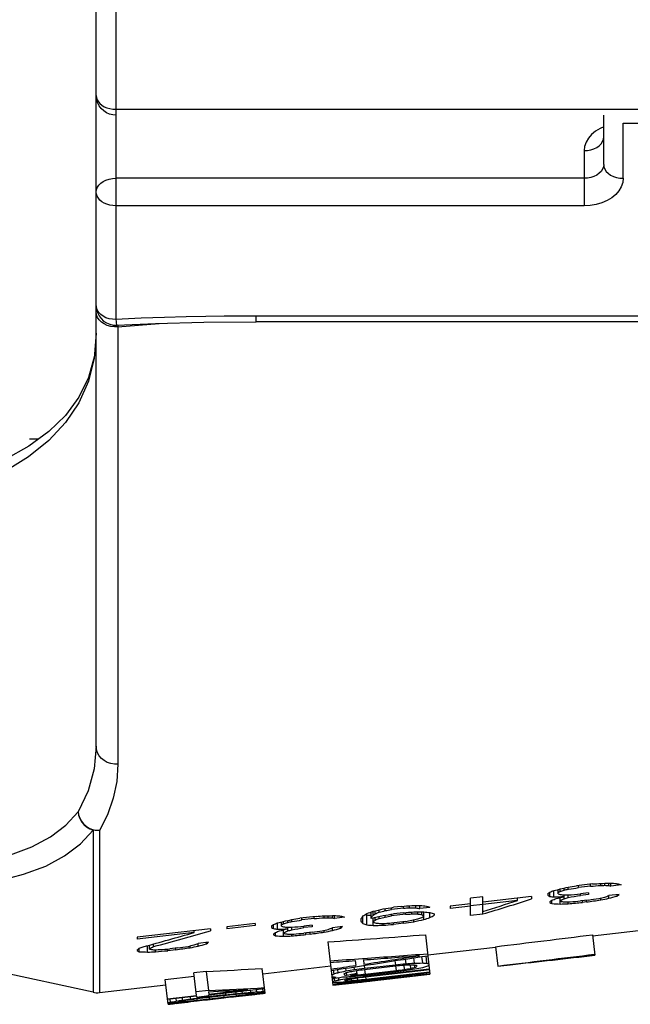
# Model space of a CAD drawing. Header units: inches. Extents: x 13.2 to 32.5, y 4.4 to 30.4.
# Tile 3 of 19: x 24.6 to 27.1, y 5.8 to 9.8. Entities that reach past the tile are written whole.
import ezdxf

# ---------------------------------------------------------------- set-up
doc = ezdxf.new("R2010")
doc.units = ezdxf.units.IN
doc.header["$LTSCALE"] = 2.574606
doc.header["$MEASUREMENT"] = 0
doc.linetypes.add('CENTER', pattern=[0.6, 0.375, -0.075, 0.075, -0.075])
doc.layers.get('0').update_dxf_attribs({"linetype": 'CONTINUOUS'})
for name, color, linetype in [('AXES', 7, 'CONTINUOUS'), ('DEFAULT_1', 7, 'CENTER'), ('ROUNDS', 7, 'CONTINUOUS')]:
    doc.layers.add(name, color=color, linetype=linetype)

msp = doc.modelspace()

# ---------------------------------------------------------------- linework, layer by layer
at = {"color": 7, "linetype": 'Continuous'}
for p, q in [((26.9688, 9.226), (26.9688, 9.4256)), ((27.0475, 9.393), (30.9058, 9.393)), ((27.0475, 9.1703), (27.0475, 9.393)), ((26.8901, 9.2816), (26.8901, 9.0589)), ((26.8901, 9.1703), (25.0003, 9.1703)), ((26.8901, 9.0589), (25.0003, 9.0589)), ((24.9088, 5.8825), (21.3358, 6.6592)), ((26.7519, 6.2699), (26.7519, 6.2869)), ((26.7683, 6.2673), (26.7683, 6.2936)), ((26.7847, 6.2798), (26.7847, 6.2976)), ((26.7929, 6.2901), (26.7929, 6.2997)), ((26.8094, 6.2952), (26.8094, 6.3032)), ((26.8258, 6.2987), (26.8258, 6.3068)), ((26.827, 6.2989), (26.8258, 6.2987)), ((26.9242, 6.3199), (26.8586, 6.3122)), ((26.8668, 6.3051), (26.8668, 6.3132)), ((26.916, 6.3109), (26.8668, 6.3051)), ((26.9078, 6.2836), (26.875, 6.2797)), ((26.9078, 6.2836), (26.9078, 6.2777)), ((26.916, 6.3109), (26.916, 6.319)), ((26.957, 6.3141), (26.957, 6.3221)), ((26.9734, 6.3144), (26.9734, 6.3224)), ((26.9898, 6.3131), (26.9898, 6.3227)), ((26.998, 6.311), (26.998, 6.3226)), ((27.039, 6.3158), (26.998, 6.311)), ((26.4813, 6.268), (26.4321, 6.2622)), ((26.4321, 6.1928), (26.4321, 6.2622)), ((26.6781, 6.2688), (26.4813, 6.2458)), ((26.4813, 6.1986), (26.4813, 6.268)), ((26.6207, 6.253), (26.4813, 6.2367)), ((26.6207, 6.253), (26.6207, 6.2621)), ((26.6781, 6.2688), (26.6781, 6.2597)), ((26.7437, 6.2812), (26.7437, 6.275)), ((26.7519, 6.2479), (26.7519, 6.2451)), ((26.7601, 6.2405), (26.7601, 6.2546)), ((26.7929, 6.2389), (26.7929, 6.265)), ((26.8094, 6.2603), (26.8094, 6.2756)), ((26.8258, 6.2651), (26.8258, 6.2755)), ((26.8258, 6.24), (26.8258, 6.2477)), ((26.875, 6.2738), (26.875, 6.2797)), ((26.9078, 6.2777), (26.875, 6.2738)), ((26.9078, 6.255), (26.875, 6.2512)), ((26.8832, 6.2454), (26.8832, 6.2521)), ((26.8996, 6.2473), (26.8832, 6.2454)), ((26.8996, 6.2473), (26.8996, 6.254)), ((26.957, 6.2553), (26.957, 6.263)), ((27.0308, 6.2777), (26.9898, 6.2729)), ((26.9898, 6.2619), (26.9898, 6.2729)), ((27.0226, 6.2711), (27.0226, 6.2767)), ((26.0302, 6.181), (26.0302, 6.2065)), ((26.0384, 6.194), (26.0384, 6.2096)), ((26.0466, 6.1996), (26.0466, 6.2115)), ((26.063, 6.2062), (26.063, 6.2154)), ((26.0876, 6.2122), (26.0876, 6.2205)), ((26.1122, 6.2167), (26.1122, 6.2244)), ((26.1614, 6.2224), (26.1122, 6.2167)), ((26.1532, 6.2295), (26.1204, 6.2257)), ((26.1614, 6.2038), (26.1204, 6.199)), ((26.1614, 6.2224), (26.1614, 6.2302)), ((26.1696, 6.1973), (26.1696, 6.2045)), ((26.186, 6.2237), (26.186, 6.2321)), ((26.1942, 6.1987), (26.1942, 6.2064)), ((26.2106, 6.2235), (26.2106, 6.2327)), ((26.2188, 6.1986), (26.2188, 6.2072)), ((26.227, 6.2207), (26.227, 6.2327)), ((26.268, 6.2255), (26.227, 6.2207)), ((26.2352, 6.1962), (26.2352, 6.2073)), ((26.2434, 6.1762), (26.2434, 6.2074)), ((26.268, 6.1845), (26.268, 6.2044)), ((26.4321, 6.24), (26.35, 6.2304)), ((26.4321, 6.2309), (26.35, 6.2213)), ((26.35, 6.2304), (26.35, 6.2213)), ((26.4321, 6.2329), (26.4813, 6.2387)), ((25.6693, 6.1493), (25.6693, 6.1669)), ((25.6775, 6.1595), (25.6775, 6.1689)), ((25.6939, 6.1645), (25.6939, 6.1724)), ((25.7103, 6.168), (25.7103, 6.176)), ((25.7115, 6.1682), (25.7103, 6.168)), ((25.8087, 6.1891), (25.7431, 6.1814)), ((25.7513, 6.1744), (25.7513, 6.1824)), ((25.8005, 6.1802), (25.7513, 6.1744)), ((25.8005, 6.1802), (25.8005, 6.1882)), ((25.8415, 6.1834), (25.8415, 6.1914)), ((25.8579, 6.1837), (25.8579, 6.1917)), ((25.8743, 6.1825), (25.8743, 6.192)), ((25.8825, 6.1804), (25.8825, 6.1919)), ((25.9235, 6.1852), (25.8825, 6.1804)), ((25.9891, 6.1791), (25.9891, 6.1689)), ((25.9973, 6.1598), (25.9973, 6.1907)), ((26.0137, 6.1548), (26.0137, 6.195)), ((26.0308, 6.1811), (26.0302, 6.181)), ((26.0384, 6.1523), (26.0384, 6.1829)), ((26.0466, 6.1741), (26.0466, 6.1849)), ((26.063, 6.1804), (26.063, 6.1888)), ((26.0876, 6.1862), (26.0876, 6.194)), ((26.1122, 6.1906), (26.1122, 6.1977)), ((26.1696, 6.1973), (26.1122, 6.1906)), ((26.1696, 6.1689), (26.1122, 6.1622)), ((26.1614, 6.1613), (26.1614, 6.168)), ((26.2024, 6.1674), (26.2024, 6.175)), ((26.2844, 6.199), (26.2844, 6.1934)), ((26.4813, 6.1986), (26.4321, 6.1928)), ((26.9236, 6.1102), (27.6533, 6.1942)), ((25.3822, 6.1391), (25.0869, 6.1045)), ((25.3166, 6.1235), (25.3166, 6.1314)), ((25.3822, 6.1391), (25.3822, 6.1312)), ((25.5626, 6.1603), (25.4478, 6.1468)), ((25.5626, 6.1523), (25.4478, 6.1388)), ((25.4478, 6.1468), (25.4478, 6.1388)), ((25.5626, 6.1603), (25.5626, 6.1523)), ((25.6282, 6.1506), (25.6282, 6.1445)), ((25.6364, 6.1394), (25.6364, 6.1562)), ((25.6447, 6.1104), (25.6447, 6.1243)), ((25.6529, 6.1369), (25.6529, 6.1629)), ((25.6775, 6.1089), (25.6775, 6.1346)), ((25.6939, 6.1301), (25.6939, 6.1451)), ((25.7103, 6.1348), (25.7103, 6.1451)), ((25.7923, 6.1532), (25.7595, 6.1493)), ((25.7595, 6.1435), (25.7595, 6.1493)), ((25.7923, 6.1473), (25.7595, 6.1435)), ((25.7923, 6.1249), (25.7595, 6.1211)), ((25.7923, 6.1532), (25.7923, 6.1473)), ((25.8415, 6.1253), (25.8415, 6.1329)), ((25.9153, 6.1475), (25.8743, 6.1427)), ((25.8743, 6.1318), (25.8743, 6.1427)), ((25.9071, 6.141), (25.9071, 6.1465)), ((26.0794, 6.153), (26.0794, 6.1607)), ((26.1204, 6.1565), (26.1204, 6.1632)), ((26.1614, 6.1613), (26.1204, 6.1565)), ((25.3166, 6.1235), (25.0869, 6.0966)), ((25.0869, 6.1045), (25.0869, 6.0966)), ((25.6364, 6.1177), (25.6364, 6.115)), ((25.7103, 6.11), (25.7103, 6.1176)), ((25.7677, 6.1154), (25.7677, 6.1221)), ((25.7841, 6.1173), (25.7677, 6.1154)), ((25.7841, 6.1173), (25.7841, 6.124)), ((25.0869, 6.0536), (25.0869, 6.0508)), ((25.0951, 6.0463), (25.0951, 6.0602)), ((25.1279, 6.0448), (25.1279, 6.0708)), ((25.1361, 6.0566), (25.1361, 6.0731)), ((25.1525, 6.0669), (25.1525, 6.0776)), ((25.1607, 6.046), (25.1607, 6.0544)), ((25.2099, 6.0504), (25.2099, 6.0573)), ((25.2427, 6.0542), (25.2099, 6.0504)), ((25.251, 6.0618), (25.2181, 6.058)), ((25.2427, 6.0542), (25.2427, 6.0609)), ((25.3002, 6.0622), (25.3002, 6.0698)), ((25.374, 6.0843), (25.333, 6.0795)), ((25.333, 6.0687), (25.333, 6.0795)), ((25.3658, 6.0779), (25.3658, 6.0834)), ((26.2587, 6.0336), (26.5325, 6.0652)), ((25.3651, 5.9666), (25.3152, 5.9608)), ((25.5938, 5.9571), (25.8676, 5.9886)), ((25.2002, 5.9337), (25.3167, 5.9471)), ((24.9345, 5.8812), (25.2027, 5.9121))]:
    msp.add_line(p, q, dxfattribs=at)
for points in [[(26.9688, 9.3777), (26.955, 9.3717), (26.9362, 9.3604), (26.9201, 9.3471), (26.9072, 9.3322), (26.8978, 9.316), (26.892, 9.299), (26.8901, 9.2816)], [(26.8901, 9.2816), (26.9037, 9.2825), (26.917, 9.285), (26.9294, 9.2891), (26.9407, 9.2947), (26.9504, 9.3015), (26.9583, 9.3095), (26.9641, 9.3183), (26.9676, 9.3277), (26.9688, 9.3373)], [(26.9688, 9.226), (26.9676, 9.2163), (26.9641, 9.2069), (26.9583, 9.1981), (26.9504, 9.1902), (26.9407, 9.1833), (26.9294, 9.1777), (26.917, 9.1736), (26.9037, 9.1711), (26.8901, 9.1703)], [(26.9688, 9.226), (26.97, 9.2163), (26.9735, 9.2069), (26.9793, 9.1981), (26.9872, 9.1902), (26.9969, 9.1833), (27.0082, 9.1777), (27.0206, 9.1736), (27.0339, 9.1711), (27.0475, 9.1703)], [(27.0475, 9.1703), (27.0456, 9.1529), (27.0398, 9.1359), (27.0304, 9.1198), (27.0175, 9.1048), (27.0014, 9.0915), (26.9826, 9.0802), (26.9615, 9.0711), (26.9387, 9.0644), (26.9146, 9.0603), (26.8901, 9.0589)]]:
    msp.add_lwpolyline(points, dxfattribs=at)
for centre, major_axis, ratio, start_param, end_param in [((25.9273, 17.3955), (0, 11.3919), 0.326618, -2.920362, -2.918102), ((24.8167, 17.3955), (0, 11.4952), 0.65463, -2.881506, -2.87925), ((20.6684, 17.3955), (17.6328, 0), 0.67105, -1.217553, -1.216066), ((25.4537, 17.3955), (0, 11.4363), 0.490364, -2.901955, -2.900449), ((17.1217, 17.3955), (24.3099, 0), 0.497495, -1.161646, -1.160175), ((23.457, 17.3955), (0, 11.6099), 0.985445, -2.845716, -2.844216), ((17.2081, 17.3955), (24.2904, 0), 0.497495, -1.164438, -1.163703), ((-8.8136, 17.3955), (60.3125, 0), 0.227899, -0.938607, -0.937933), ((-34.0213, 17.3955), (89.5964, 0), 0.168732, -0.824208, -0.823603), ((-3.4805, 17.3955), (72.3851, 0), 0.168732, -1.137432, -1.136808), ((12.5578, 17.3955), (50.6774, 0), 0.227899, -1.283368, -1.282693), ((26.1604, 17.3955), (22.2724, 0), 0.497495, -1.535024, -1.53355), ((26.074, 17.3955), (22.2919, 0), 0.497495, -1.531176, -1.53044), ((27.8019, 17.3955), (0, 11.1129), 0.985445, -3.217321, -3.215819), ((27.3429, 17.3955), (16.5044, 0), 0.67105, -1.592195, -1.590704), ((27.7041, 17.3955), (0, 11.1777), 0.490364, -3.272289, -3.27078), ((27.8523, 17.3955), (0, 11.1468), 0.654628, -3.256669, -3.254406), ((27.5782, 17.3955), (0, 11.202), 0.32662, -3.291772, -3.289505), ((23.9251, 17.3955), (0, 11.5719), 0.874772, -2.886314, -2.866162), ((23.842, 17.3955), (0, 11.5807), 0.880586, -2.879806, -2.865623), ((27.1654, 17.3955), (0, 11.253), 0.244888, -3.295206, -3.292194), ((27.5113, 17.3955), (0, 11.1859), 0.65463, -3.245483, -3.24323), ((26.2132, 17.3955), (0, 11.3626), 0.244889, -2.946746, -2.943741), ((27.1305, 17.3955), (0, 11.257), 0.244889, -3.279352, -3.276349), ((24.946, 17.3955), (0, 11.4804), 0.654628, -2.897792, -2.895542), ((23.5672, 17.3955), (28.5712, 0), 0.391958, -1.45852, -1.457075), ((21.9176, 17.3955), (15.4859, 0), 0.757258, -1.25164, -1.249408), ((27.4737, 17.3955), (0, 11.2041), 0.490362, -3.267329, -3.26432), ((25.5566, 17.3955), (0, 11.4245), 0.490362, -2.91906, -2.916057), ((27.4591, 17.3955), (0, 11.1919), 0.654628, -3.232638, -3.23039), ((26.9461, 17.3955), (16.5715, 0), 0.671049, -1.579543, -1.578058), ((23.6481, 17.3955), (0, 11.588), 0.985447, -2.861096, -2.859601), ((26.7012, 17.3955), (16.6129, 0), 0.67105, -1.564289, -1.562807), ((-34.3408, 17.3955), (107.7318, 0), 0.12539, -0.967005, -0.96645), ((7.753, 17.3955), (39.6327, 0), 0.320374, -1.068731, -1.067313), ((-102.6693, 17.3955), (179.5961, 0), 0.089644, -0.765501, -0.76504), ((-5.7641, 17.3955), (73.6721, 0), 0.168732, -1.112439, -1.111819), ((-166.956, 17.3955), (230.3162, 0), 0.089644, -0.570386, -0.569924), ((-31.7378, 17.3955), (88.3095, 0), 0.168732, -0.844519, -0.843898), ((21.3101, 17.3955), (17.5243, 0), 0.67105, -1.243205, -1.241722), ((18.0377, 17.3955), (24.1034, 0), 0.497495, -1.191742, -1.190277), ((25.2099, 17.3955), (0, 11.4501), 0.654628, -2.9041, -2.901847), ((23.9472, 17.3955), (0, 11.5538), 0.985446, -2.871072, -2.86808), ((26.4964, 17.3955), (0, 11.33), 0.244889, -2.950779, -2.947768), ((23.7495, 17.3955), (0, 11.609), 0.737013, -2.873765, -2.870781), ((18.8135, 17.3955), (19.9404, 0), 0.601858, -1.200039, -1.197831), ((24.1239, 17.3955), (0, 11.5748), 0.65463, -2.885039, -2.8828), ((19.9803, 17.3955), (17.7492, 0), 0.67105, -1.221003, -1.219527), ((-35.4158, 17.3955), (90.3823, 0), 0.168732, -0.822503, -0.821884), ((6.3083, 17.3955), (40.1212, 0), 0.320374, -1.055276, -1.054571), ((-4.2978, 17.3955), (72.8458, 0), 0.168732, -1.139532, -1.138912), ((20.4497, 17.3955), (35.3396, 0), 0.320374, -1.408462, -1.407757), ((-5.307, 17.3955), (73.4143, 0), 0.168732, -1.127807, -1.127189), ((26.4775, 17.3955), (16.6507, 0), 0.67105, -1.588304, -1.586826), ((26.2302, 17.3955), (18.5473, 0), 0.601857, -1.572736, -1.570525), ((25.9978, 17.3955), (18.5909, 0), 0.601857, -1.55979, -1.557583), ((27.0274, 17.3955), (0, 11.2415), 0.654626, -3.252815, -3.250572), ((27.1015, 17.3955), (0, 11.2245), 0.737013, -3.246501, -3.24351), ((27.0044, 17.3955), (0, 11.2356), 0.737013, -3.233622, -3.230638), ((26.8061, 17.3955), (0, 11.2908), 0.326618, -3.290284, -3.288035), ((26.8346, 17.3955), (0, 11.2841), 0.392066, -3.270022, -3.266284), ((27.3118, 17.3955), (0, 11.169), 0.985447, -3.191732, -3.188748), ((25.2445, 17.3955), (22.4789, 0), 0.497495, -1.501856, -1.500393), ((19.5201, 17.3955), (17.827, 0), 0.67105, -1.219606, -1.218135), ((15.9466, 17.3955), (24.5748, 0), 0.497496, -1.163671, -1.162217), ((22.3272, 17.3955), (0, 11.7391), 0.985448, -2.847773, -2.846291), ((16.033, 17.3955), (24.5552, 0), 0.497497, -1.166433, -1.165706), ((-10.2139, 17.3955), (60.9439, 0), 0.227899, -0.940403, -0.939737), ((-35.6562, 17.3955), (90.5178, 0), 0.168732, -0.825809, -0.825211), ((-5.1151, 17.3955), (73.3064, 0), 0.168732, -1.135442, -1.134825), ((11.1576, 17.3955), (51.3088, 0), 0.227899, -1.281219, -1.280552), ((24.9852, 17.3955), (22.5373, 0), 0.497496, -1.532794, -1.531337), ((24.8988, 17.3955), (22.5567, 0), 0.497497, -1.528993, -1.528265), ((26.6721, 17.3955), (0, 11.2422), 0.985448, -3.215149, -3.213665), ((26.1946, 17.3955), (16.6985, 0), 0.67105, -1.58998, -1.588506), ((26.5851, 17.3955), (0, 11.3063), 0.490361, -3.270148, -3.268657), ((26.7304, 17.3955), (0, 11.2756), 0.65463, -3.254485, -3.252249), ((26.4612, 17.3955), (0, 11.3305), 0.326618, -3.289626, -3.287385), ((25.6839, 17.3955), (0, 11.4265), 0.139899, -2.949494, -2.944264), ((26.2348, 17.3955), (0, 11.3631), 0.139899, -3.296747, -3.291527), ((24.9887, 17.3955), (0, 11.4963), 0.392066, -2.9159, -2.912164), ((26.5345, 17.3955), (0, 11.279), 0.392066, -3.261006, -3.259634), ((26.664, 17.3955), (0, 11.2352), 0.737013, -3.220208, -3.218221), ((25.6691, 17.3955), (0, 11.4277), 0.163224, -2.946786, -2.942302), ((20.1238, 17.3955), (17.7249, 0), 0.67105, -1.231036, -1.22813), ((25.2291, 17.3955), (0, 11.4722), 0.326618, -2.923909, -2.921666), ((25.2757, 17.3955), (0, 11.4669), 0.326618, -2.936516, -2.934279), ((26.5159, 17.3955), (0, 11.3242), 0.326618, -3.271071, -3.268835), ((24.2173, 17.3955), (0, 11.564), 0.65463, -2.897542, -2.895309), ((20.1956, 17.3955), (17.7128, 0), 0.67105, -1.233166, -1.231693), ((-34.3939, 17.3955), (89.8063, 0), 0.168732, -0.832033, -0.831415), ((6.7806, 17.3955), (39.9615, 0), 0.320374, -1.06656, -1.065857), ((-32.5308, 17.3955), (88.7563, 0), 0.168732, -0.848281, -0.847665), ((19.9867, 17.3955), (35.4961, 0), 0.320374, -1.395718, -1.395014), ((7.4011, 17.3955), (39.7517, 0), 0.320374, -1.079076, -1.078374), ((26.2706, 17.3955), (16.6857, 0), 0.67105, -1.575377, -1.573902), ((20.5333, 17.3955), (17.6557, 0), 0.67105, -1.244405, -1.242933), ((19.5787, 17.3955), (19.7967, 0), 0.601857, -1.22963, -1.22743), ((26.9422, 17.3955), (0, 11.2513), 0.65463, -3.239961, -3.237724), ((24.4511, 17.3955), (0, 11.5372), 0.65463, -2.905343, -2.903108), ((26.7267, 17.3955), (0, 11.3), 0.326618, -3.275168, -3.272926), ((25.4865, 17.3955), (0, 11.4426), 0.326618, -2.939891, -2.937651), ((24.1977, 17.3955), (0, 11.5576), 0.737013, -2.89906, -2.896083), ((25.3454, 17.3955), (0, 11.4553), 0.392066, -2.934691, -2.930957), ((21.4032, 17.3955), (13.0731, 0), 0.904559, -1.279911, -1.261522), ((24.8102, 17.3955), (0, 11.5204), 0.326618, -2.92244, -2.920206), ((26.049, 17.3955), (0, 11.3814), 0.244888, -3.293137, -3.29016), ((23.6949, 17.3955), (0, 11.624), 0.65463, -2.883592, -2.881362), ((26.3895, 17.3955), (0, 11.3147), 0.65463, -3.243436, -3.24121), ((25.0968, 17.3955), (0, 11.491), 0.244891, -2.948631, -2.94566), ((23.8242, 17.3955), (0, 11.6092), 0.654626, -2.899692, -2.897468), ((22.3555, 17.3955), (28.9127, 0), 0.391958, -1.456502, -1.455074), ((20.7763, 17.3955), (15.6574, 0), 0.757257, -1.253526, -1.251319), ((24.3347, 17.3955), (0, 11.5649), 0.490361, -2.904027, -2.902538), ((26.3547, 17.3955), (0, 11.3327), 0.490361, -3.26525, -3.262276), ((24.4375, 17.3955), (0, 11.5531), 0.490364, -2.920935, -2.917967), ((25.7978, 17.3955), (16.7656, 0), 0.67105, -1.577484, -1.576017), ((22.5183, 17.3955), (0, 11.7172), 0.985442, -2.86298, -2.861502), ((-36.3964, 17.3955), (109.1218, 0), 0.12539, -0.965325, -0.964777), ((6.4935, 17.3955), (40.0586, 0), 0.320374, -1.070465, -1.069065), ((-169.9119, 17.3955), (232.6487, 0), 0.089643, -0.571362, -0.570905), ((-33.3721, 17.3955), (89.2304, 0), 0.168732, -0.845908, -0.845294), ((20.1618, 17.3955), (17.7185, 0), 0.67105, -1.244972, -1.243506), ((16.8625, 17.3955), (24.3683, 0), 0.497496, -1.193434, -1.191985), ((24.0881, 17.3955), (0, 11.5789), 0.65463, -2.905931, -2.903705), ((22.8173, 17.3955), (0, 11.683), 0.985445, -2.872845, -2.869888), ((25.38, 17.3955), (0, 11.4584), 0.244891, -2.952623, -2.949646), ((26.5338, 17.3955), (0, 11.3186), 0.392066, -3.262782, -3.259059), ((26.6616, 17.3955), (0, 11.275), 0.737013, -3.219631, -3.216661), ((25.4735, 17.3955), (18.6894, 0), 0.601858, -1.540568, -1.538372), ((26.7084, 17.3955), (0, 11.2781), 0.65463, -3.231364, -3.229133), ((25.9329, 17.3955), (16.7428, 0), 0.67105, -1.563027, -1.561558), ((-7.1704, 17.3955), (74.4647, 0), 0.168732, -1.107927, -1.107311), ((19.3662, 17.3955), (35.7059, 0), 0.320374, -1.381424, -1.380723), ((21.2525, 17.3955), (13.2834, 0), 0.891321, -1.27603, -1.259857), ((26.0141, 17.3955), (0, 11.3855), 0.244891, -3.277467, -3.274499), ((26.1819, 17.3955), (0, 11.2982), 0.985445, -3.189868, -3.186918), ((26.3373, 17.3955), (0, 11.3207), 0.65463, -3.230741, -3.228519), ((24.0693, 17.3955), (22.7438, 0), 0.497496, -1.500028, -1.498582), ((25.5529, 17.3955), (16.807, 0), 0.67105, -1.562411, -1.560947), ((-105.6249, 17.3955), (181.9282, 0), 0.089643, -0.764242, -0.763786), ((-7.3985, 17.3955), (74.593, 0), 0.168732, -1.110773, -1.110159), ((15.8717, 17.5619), (37.9483, -0.5292), 0.309961, -1.30023, -1.28948), ((10.8672, 17.5695), (39.6891, -0.5534), 0.309961, -1.160742, -1.150001), ((24.5468, 17.3955), (0, 11.5543), 0.244891, -2.949544, -2.94659), ((25.4642, 17.3955), (0, 11.4487), 0.244891, -3.276555, -3.273603), ((23.2715, 17.3955), (0, 11.6726), 0.654626, -2.900612, -2.898401), ((25.6253, 17.3955), (0, 11.3619), 0.985442, -3.188965, -3.186032), ((23.4903, 17.3955), (22.8744, 0), 0.497494, -1.499143, -1.497704), ((23.8945, 17.3955), (0, 11.6155), 0.490361, -2.92183, -2.918878), ((25.7928, 17.3955), (0, 11.3832), 0.654626, -3.229837, -3.227627), ((24.9957, 17.3955), (16.9012, 0), 0.67105, -1.561515, -1.560059), ((-39.6762, 17.3955), (111.3398, 0), 0.12539, -0.9492, -0.948657), ((-8.1923, 17.3955), (75.0407, 0), 0.168731, -1.109974, -1.109364), ((-171.3425, 17.3955), (233.7766, 0), 0.089644, -0.571832, -0.571378), ((-34.1661, 17.3955), (89.6783, 0), 0.168731, -0.846567, -0.845957), ((19.6045, 17.3955), (17.8127, 0), 0.67105, -1.245815, -1.244357), ((16.2922, 17.3955), (24.497, 0), 0.497494, -1.194241, -1.1928), ((23.5437, 17.3955), (0, 11.6413), 0.654626, -2.906806, -2.904592), ((22.269, 17.3955), (0, 11.7458), 0.985448, -2.873691, -2.870751), ((24.8383, 17.3955), (0, 11.5208), 0.244885, -2.953503, -2.950543), ((23.2768, 17.5506), (13.2361, -3.7946), 0.828249, -1.183554, -1.1667)]:
    msp.add_ellipse(centre, major_axis=major_axis, ratio=ratio, start_param=start_param, end_param=end_param, dxfattribs=at)
at = {"layer": 'AXES', "color": 7, "linetype": 'Continuous'}
for p, q in [((25.8564, 6.0859), (25.8766, 5.9106)), ((26.2494, 6.1148), (26.2677, 5.9555)), ((26.9231, 6.1145), (26.9326, 6.032)), ((26.5324, 6.0666), (26.5415, 5.9876)), ((25.9663, 6.0106), (25.9685, 5.9911)), ((25.9961, 6.019), (25.9993, 6.0192)), ((25.9997, 6.0134), (26.0017, 5.9959)), ((26.1266, 6.0098), (26.1284, 5.9939)), ((26.168, 6.0162), (26.1701, 5.9979)), ((26.2011, 6.0213), (26.2036, 6.0001)), ((26.2343, 6.0264), (26.2372, 6.0009)), ((26.2508, 6.029), (26.2542, 5.9998)), ((25.3651, 5.9666), (25.374, 5.8893)), ((25.6028, 5.8789), (25.5913, 5.9788)), ((25.878, 5.9718), (25.8797, 5.9567)), ((25.8945, 5.9746), (25.896, 5.9616)), ((25.9277, 5.9796), (25.929, 5.9685)), ((25.9608, 5.9846), (25.9621, 5.974)), ((25.9709, 5.9702), (25.973, 5.9525)), ((26.0023, 5.9909), (26.0036, 5.9795)), ((26.0036, 5.9795), (26.1284, 5.9939)), ((26.0041, 5.9748), (26.1289, 5.9892)), ((26.0041, 5.9748), (26.0063, 5.9557)), ((26.0063, 5.9557), (26.1311, 5.9701)), ((26.0067, 5.9522), (26.1315, 5.9666)), ((26.0072, 5.9479), (26.2652, 5.9776)), ((26.0076, 5.945), (26.2655, 5.9747)), ((26.1289, 5.9892), (26.1311, 5.9701)), ((26.1623, 5.9923), (26.1644, 5.9745)), ((26.1875, 5.9936), (26.1892, 5.9786)), ((26.2044, 5.9933), (26.2056, 5.9824)), ((26.213, 5.9914), (26.2136, 5.986)), ((25.2117, 5.8339), (25.2002, 5.9337)), ((25.3257, 5.8695), (25.3152, 5.9608)), ((25.8736, 5.9405), (25.8732, 5.9404)), ((25.8818, 5.9384), (25.883, 5.9283)), ((25.8983, 5.9415), (25.8994, 5.932)), ((25.9218, 5.9579), (25.9224, 5.9524)), ((25.9249, 5.9309), (25.925, 5.9293)), ((25.9297, 5.9617), (25.9309, 5.9514)), ((25.9316, 5.9453), (25.9325, 5.9378)), ((25.933, 5.9336), (25.9335, 5.9287)), ((25.9495, 5.9368), (25.9503, 5.9295)), ((25.965, 5.948), (25.9657, 5.9426)), ((25.9743, 5.9406), (25.9754, 5.9317)), ((25.9765, 5.922), (26.2677, 5.9555)), ((26.0065, 5.9295), (26.0093, 5.9298)), ((26.0067, 5.9522), (26.0072, 5.9479)), ((26.0098, 5.9259), (26.007, 5.9256)), ((26.0076, 5.945), (26.0087, 5.9352)), ((26.0087, 5.9352), (26.2667, 5.9649)), ((26.0089, 5.9333), (26.2669, 5.963)), ((26.0094, 5.9287), (26.0097, 5.9263)), ((25.374, 5.8893), (25.3241, 5.8836)), ((25.3756, 5.8752), (25.5337, 5.8934)), ((25.3759, 5.8723), (25.6006, 5.8981)), ((25.5091, 5.8876), (25.5101, 5.8792)), ((25.5424, 5.8914), (25.5434, 5.8823)), ((25.5673, 5.8943), (25.5685, 5.8842)), ((25.5923, 5.8972), (25.5937, 5.8855)), ((25.9761, 5.925), (25.9764, 5.9224)), ((25.2092, 5.8561), (25.3257, 5.8695)), ((25.326, 5.8665), (25.2095, 5.8531)), ((25.2178, 5.8541), (25.2192, 5.8424)), ((25.2428, 5.8569), (25.244, 5.8468)), ((25.2608, 5.8469), (25.2611, 5.8442)), ((25.2678, 5.8598), (25.2688, 5.8507)), ((25.2774, 5.8497), (25.2778, 5.8455)), ((25.301, 5.8636), (25.302, 5.8553)), ((25.303, 5.8468), (25.3032, 5.8452)), ((25.326, 5.8665), (25.3269, 5.8585)), ((25.3765, 5.8678), (25.3265, 5.862)), ((25.3271, 5.8567), (25.3279, 5.8504)), ((25.328, 5.8495), (25.3281, 5.8482)), ((25.3681, 5.8668), (25.3685, 5.8636)), ((25.4434, 5.8723), (25.3685, 5.8636)), ((25.3696, 5.8541), (25.4445, 5.8628)), ((25.3696, 5.8541), (25.3697, 5.8531)), ((25.4446, 5.8617), (25.3697, 5.8531)), ((25.3698, 5.8525), (25.4447, 5.8612)), ((25.3698, 5.8526), (25.4363, 5.8603)), ((25.3745, 5.8848), (25.3756, 5.8752)), ((25.3765, 5.8678), (25.3759, 5.8723)), ((25.377, 5.8628), (25.4353, 5.8695)), ((25.377, 5.8628), (25.3778, 5.856)), ((25.3778, 5.856), (25.4361, 5.8627)), ((25.4353, 5.8695), (25.4361, 5.8627)), ((25.4447, 5.8611), (25.4364, 5.8602)), ((25.4425, 5.8799), (25.4434, 5.8723)), ((25.4445, 5.8628), (25.4446, 5.8617)), ((25.4841, 5.8847), (25.485, 5.8767)), ((25.4853, 5.8749), (25.486, 5.8686)), ((25.4861, 5.8677), (25.4862, 5.8664)), ((25.511, 5.8707), (25.5112, 5.8692)), ((25.5353, 5.8794), (25.5358, 5.8752)), ((25.5443, 5.8749), (25.5445, 5.8728)), ((25.5521, 5.8804), (25.5524, 5.8778)), ((25.5606, 5.874), (25.5696, 5.8751)), ((25.5692, 5.8784), (25.5695, 5.8754)), ((25.594, 5.8823), (25.5945, 5.8781)), ((25.2195, 5.8392), (25.22, 5.8349)), ((25.2446, 5.841), (25.245, 5.8381)), ((25.245, 5.8377), (25.254, 5.8387)), ((25.2697, 5.8433), (25.2699, 5.8412))]:
    msp.add_line(p, q, dxfattribs=at)
for centre, major_axis, ratio, start_param, end_param in [((29.0495, 17.5944), (33.5123, 3.8575), 0.333333, 4.578945, 4.582867), ((28.9946, 17.5881), (34.2254, 3.9396), 0.326389, -1.699825, -1.696884), ((21.1098, 16.6805), (33.5124, 3.8575), 0.333333, -1.466738, -1.454996), ((29.0495, 17.5944), (33.5123, 3.8575), 0.333333, 4.58296, 4.590712), ((29.0029, 17.5891), (34.2254, 3.9396), 0.326389, -1.696149, -1.689534), ((20.8943, 16.6557), (34.2254, 3.9396), 0.326389, -1.458667, -1.452058), ((24.7081, 17.0947), (33.5123, 3.8575), 0.333333, -1.554456, -1.542783), ((24.8572, 17.1119), (33.4105, 3.8458), 0.33435, -1.557374, -1.547161), ((25.754, 17.2151), (33.4105, 3.8458), 0.33435, 4.698967, 4.709179), ((20.886, 16.6547), (34.2254, 3.9396), 0.326389, -1.462337, -1.459401), ((23.5556, 16.962), (11.4085, 1.3132), 0.979167, -1.477733, -1.474802), ((22.4621, 16.8362), (22.8169, 2.6264), 0.489583, -1.474802, -1.473336), ((23.97, 17.0097), (-1.2858, 11.1708), 0.680851, -3.052191, -3.049994), ((23.1004, 16.9096), (17.1127, 1.9698), 0.652777, -1.479198, -1.477733), ((19.1318, 16.4528), (57.0422, 6.566), 0.195834, -1.473336, -1.472603), ((20.4499, 16.6045), (45.6337, 5.2528), 0.244792, -1.477733, -1.477), ((30.4409, 17.7546), (57.0422, 6.566), 0.195834, -1.668989, -1.668256), ((29.1227, 17.6029), (45.6337, 5.2528), 0.244792, -1.664593, -1.66386), ((21.5068, 16.7262), (45.6337, 5.2528), 0.244792, -1.497496, -1.496765), ((20.9209, 16.6588), (57.0422, 6.566), 0.195834, -1.501884, -1.501152), ((26.4723, 17.2978), (17.1127, 1.9698), 0.652777, -1.66386, -1.662395), ((23.6163, 16.969), (17.1127, 1.9698), 0.652777, -1.496765, -1.495302), ((27.1106, 17.3712), (22.8169, 2.6264), 0.489583, -1.668256, -1.666791), ((23.3026, 16.9329), (22.8169, 2.6264), 0.489583, -1.501152, -1.49969), ((25.6027, 17.1977), (-1.2858, 11.1708), 0.680851, -3.233191, -3.230994), ((24.3334, 17.0516), (-1.2858, 11.1708), 0.680851, -3.066098, -3.063903), ((26.0171, 17.2454), (11.4085, 1.3132), 0.979167, -1.666791, -1.66386), ((25.1783, 17.1488), (-1.2858, 11.1708), 0.255319, -3.230994, -3.228065), ((24.7023, 17.094), (-1.2858, 11.1708), 0.255319, -3.063903, -3.060976), ((24.1131, 17.0262), (11.4085, 1.3132), 0.979167, -1.49969, -1.496765), ((25.487, 17.1844), (-1.2858, 11.1708), 0.510639, -3.234656, -3.231726), ((24.535, 17.0748), (-1.2858, 11.1708), 0.510638, -3.067561, -3.064635), ((25.179, 17.1489), (-1.2858, 11.1708), 0.204255, -3.231726, -3.228065), ((24.7982, 17.1051), (-1.2858, 11.1708), 0.204255, -3.064635, -3.060976), ((25.6077, 17.1982), (33.5124, 3.8575), 0.333333, -1.5813, -1.57981), ((24.3937, 17.0585), (-1.2858, 11.1708), 0.204255, -3.055121, -3.051459), ((24.7745, 17.1023), (-1.2858, 11.1708), 0.204255, -3.222209, -3.21855), ((23.8052, 16.9908), (11.4085, 1.3132), 0.979167, -1.501884, -1.498227), ((23.7553, 16.985), (11.4084, 1.3132), 0.979169, -1.497456, -1.496033), ((24.4736, 17.0677), (-1.2858, 11.1708), 0.204256, -3.090218, -3.086566), ((25.6272, 17.2005), (33.5124, 3.8575), 0.333333, 4.681456, 4.685348), ((24.0857, 17.023), (-1.2858, 11.1708), 0.510639, -3.051459, -3.048529), ((24.8915, 17.1158), (-1.2858, 11.1708), 0.340426, -3.21855, -3.216356), ((24.2854, 17.046), (-1.2858, 11.1708), 0.510637, -3.086566, -3.083644), ((23.955, 17.008), (11.4085, 1.3132), 0.979166, -1.512847, -1.509924), ((25.0934, 17.139), (11.4085, 1.3132), 0.979166, -1.612678, -1.609758), ((25.4596, 17.1812), (11.4084, 1.3132), 0.979169, -1.643365, -1.641903), ((24.3944, 17.0586), (-1.2858, 11.1708), 0.255319, -3.055121, -3.052191), ((24.9469, 17.1222), (-1.2858, 11.1708), 0.340425, -3.222209, -3.220014), ((24.4942, 17.0701), (-1.2858, 11.1708), 0.255319, -3.090218, -3.087296), ((24.7788, 17.1028), (-1.2858, 11.1708), 0.255319, 3.09314, 3.096061), ((23.7553, 16.985), (11.4085, 1.3132), 0.979166, -1.492375, -1.488716), ((26.2701, 17.2745), (22.8169, 2.6264), 0.489583, 4.641283, 4.642745), ((23.261, 16.9281), (22.8169, 2.6264), 0.489584, -1.509924, -1.508463), ((24.2363, 17.0404), (-1.2858, 11.1708), 0.680851, -3.087296, -3.085105), ((24.9952, 17.1277), (-1.2858, 11.1708), 0.680851, -3.187125, -3.184934), ((25.5378, 17.1902), (22.8169, 2.6264), 0.489584, -1.609758, -1.608298), ((23.8052, 16.9908), (11.4085, 1.3132), 0.979167, -1.495302, -1.493107), ((25.9564, 17.2384), (17.1127, 1.9698), 0.652777, -1.646291, -1.644828), ((23.6995, 16.9786), (17.1127, 1.9698), 0.652779, -1.514308, -1.512847), ((25.4071, 17.1752), (17.1127, 1.9698), 0.652779, -1.614138, -1.612678), ((28.6517, 17.5486), (57.0422, 6.566), 0.195834, 4.642745, 4.643476), ((21.129, 16.6827), (57.0425, 6.566), 0.195833, -1.508463, -1.507732), ((26.821, 17.3379), (57.0425, 6.566), 0.195833, -1.608298, -1.607568), ((28.0659, 17.4812), (45.6337, 5.2528), 0.244792, -1.644828, -1.644097), ((22.0477, 16.7885), (45.634, 5.2528), 0.244791, -1.512847, -1.512117), ((26.6013, 17.3126), (45.634, 5.2528), 0.244791, -1.612678, -1.611948), ((24.5321, 17.0744), (33.5124, 3.8575), 0.333333, -1.566066, -1.565155), ((25.6272, 17.2005), (33.5124, 3.8575), 0.333333, 4.68543, 4.693131), ((25.5078, 17.1867), (34.2254, 3.9396), 0.326389, -1.593702, -1.587136), ((24.3894, 17.058), (34.2254, 3.9396), 0.326389, -1.561022, -1.554456), ((24.5321, 17.0744), (33.5124, 3.8575), 0.333333, -1.565072, -1.557374), ((25.1259, 17.1428), (12.8345, 1.4774), 0.87037, 4.631773, 4.649325), ((25.054, 17.1345), (12.7506, 1.4677), 0.876096, -1.646291, -1.633861), ((24.7013, 17.0939), (-1.2858, 11.1708), 0.204256, -3.190046, -3.186395), ((25.4995, 17.1858), (34.2254, 3.9396), 0.326389, 4.685835, 4.688753), ((24.3811, 17.057), (34.2254, 3.9396), 0.326389, -1.564669, -1.561751), ((24.8546, 17.1116), (-1.2858, 11.1708), 0.510637, -3.186395, -3.183474), ((23.6826, 16.9766), (-1.2858, 11.1708), 0.612766, -3.104821, -3.101171), ((23.4981, 16.9554), (11.4085, 1.3132), 0.979167, -1.530375, -1.528185), ((23.8936, 17.0009), (-1.2858, 11.1708), 0.204255, -3.1092, -3.105551), ((23.7017, 16.9789), (-1.2858, 11.1708), 0.680851, -3.105551, -3.103361), ((23.0122, 16.8995), (22.8169, 2.6264), 0.489584, -1.528185, -1.526725), ((24.4901, 17.0696), (22.8169, 2.6264), 0.489584, -1.592973, -1.591514), ((23.3384, 16.937), (17.1127, 1.9698), 0.652778, -1.532565, -1.529645), ((24.4468, 17.0646), (17.1127, 1.9698), 0.652778, -1.597351, -1.594432), ((23.8876, 17.0002), (17.1127, 1.9698), 0.652777, -1.564669, -1.561751), ((23.8976, 17.0014), (17.1127, 1.9698), 0.652779, 4.717933, 4.72085), ((22.5095, 16.8416), (34.2255, 3.9396), 0.326388, -1.526725, -1.525994), ((24.7264, 17.0968), (34.2255, 3.9396), 0.326388, -1.591514, -1.590784), ((23.608, 16.9681), (34.2253, 3.9396), 0.32639, -1.558833, -1.558104), ((21.4876, 16.724), (57.0422, 6.566), 0.195834, -1.525994, -1.525264), ((21.2263, 16.6939), (68.4506, 7.8792), 0.163195, -1.529645, -1.528915), ((25.6601, 17.2043), (68.4506, 7.8792), 0.163195, -1.594432, -1.593702), ((25.1824, 17.1493), (57.0422, 6.566), 0.195834, -1.590784, -1.590054), ((23.3184, 16.9347), (57.0422, 6.566), 0.195834, -1.558104, -1.557374), ((23.4233, 16.9468), (68.4502, 7.8792), 0.163196, -1.561751, -1.561143), ((23.4632, 16.9514), (68.451, 7.8793), 0.163194, -1.562335, -1.561727), ((27.0165, 17.3604), (68.4506, 7.8792), 0.163195, -1.612678, -1.611948), ((22.5828, 16.85), (68.4506, 7.8792), 0.163195, -1.54789, -1.547161), ((26.7552, 17.3303), (57.0422, 6.566), 0.195834, -1.616328, -1.615598), ((23.0604, 16.905), (57.0422, 6.566), 0.195834, -1.551538, -1.550809), ((24.9245, 17.1196), (57.0422, 6.566), 0.195834, -1.584218, -1.583489), ((24.7797, 17.1029), (68.451, 7.8793), 0.163194, -1.579866, -1.579258), ((24.8196, 17.1075), (68.4502, 7.8792), 0.163196, -1.580449, -1.579841), ((25.7334, 17.2127), (34.2255, 3.9396), 0.326387, -1.615598, -1.614868), ((24.9045, 17.1173), (17.1127, 1.9698), 0.652778, -1.611948, -1.609028), ((23.7961, 16.9897), (17.1127, 1.9698), 0.652778, -1.547161, -1.544242), ((23.5164, 16.9575), (34.2255, 3.9396), 0.326387, -1.550809, -1.550079), ((24.6349, 17.0863), (34.2253, 3.9396), 0.326389, -1.583489, -1.582759), ((24.3453, 17.0529), (17.1127, 1.9698), 0.652779, -1.579258, -1.57634), ((24.3553, 17.0541), (17.1127, 1.9698), 0.652777, 4.703344, 4.706262), ((25.2307, 17.1548), (22.8169, 2.6264), 0.489584, -1.614868, -1.613408), ((23.7528, 16.9847), (22.8169, 2.6264), 0.489584, -1.550079, -1.54862), ((24.4984, 17.0706), (22.8169, 2.6264), 0.489583, -1.582759, -1.5813), ((24.5411, 17.0755), (-1.2858, 11.1708), 0.680851, -3.179824, -3.177634), ((24.0485, 17.0188), (-1.2858, 11.1708), 0.680851, -3.115038, -3.112849), ((24.2926, 17.0469), (-1.2858, 11.1708), 0.680851, -3.147136, -3.144948), ((24.297, 17.0474), (-1.2858, 11.1708), 0.680851, 3.135465, 3.137654), ((24.7447, 17.0989), (11.4085, 1.3132), 0.979167, -1.613408, -1.611218), ((24.0058, 17.0138), (11.4085, 1.3132), 0.979167, -1.54862, -1.546431), ((24.3786, 17.0568), (11.4085, 1.3132), 0.979167, -1.5813, -1.579112), ((24.3493, 17.0534), (-1.2858, 11.1708), 0.204255, -3.177634, -3.173985), ((24.2015, 17.0364), (-1.2858, 11.1708), 0.204255, -3.112849, -3.1092), ((24.2761, 17.045), (-1.2858, 11.1708), 0.204255, 3.137654, 3.141301), ((24.2747, 17.0448), (-1.2858, 11.1708), 0.204256, -3.144948, -3.141593), ((24.5603, 17.0777), (-1.2858, 11.1708), 0.612766, -3.182014, -3.178364), ((24.1169, 17.0266), (-1.2858, 11.1708), 0.612766, -3.117227, -3.113579), ((24.3406, 17.0524), (-1.2858, 11.1708), 0.612765, -3.149908, -3.146261), ((24.3786, 17.0568), (-1.2858, 11.1708), 0.170213, -3.178364, -3.173985), ((24.2554, 17.0426), (-1.2858, 11.1708), 0.170213, -3.113579, -3.1092), ((24.3176, 17.0497), (-1.2858, 11.1708), 0.170213, 3.136924, 3.141301), ((23.8643, 16.9976), (-1.2858, 11.1708), 0.170213, -3.1092, -3.104821), ((23.9875, 17.0117), (-1.2858, 11.1708), 0.170213, -3.173985, -3.169606), ((23.9253, 17.0046), (-1.2858, 11.1708), 0.170213, 3.141884, 3.146261), ((24.1259, 17.0277), (-1.2858, 11.1708), 0.612766, -3.169606, -3.165958), ((23.9022, 17.0019), (-1.2858, 11.1708), 0.612765, -3.136924, -3.133277), ((24.2371, 17.0405), (11.4085, 1.3132), 0.979167, 4.688024, 4.690213), ((23.8643, 16.9976), (11.4085, 1.3132), 0.979167, -1.562481, -1.560292), ((24.0414, 17.0179), (-1.2858, 11.1708), 0.204255, 3.1092, 3.112849), ((23.9668, 17.0094), (-1.2858, 11.1708), 0.204255, -3.141301, -3.137654), ((23.9682, 17.0095), (-1.2858, 11.1708), 0.204256, 3.141593, 3.144948), ((24.1944, 17.0356), (-1.2858, 11.1708), 0.680851, -3.170336, -3.168147), ((23.9459, 17.007), (-1.2858, 11.1708), 0.680851, -3.137654, -3.135465), ((23.9503, 17.0075), (-1.2858, 11.1708), 0.680851, 3.144948, 3.147136), ((23.7445, 16.9838), (22.8169, 2.6264), 0.489583, -1.560292, -1.558833)]:
    msp.add_ellipse(centre, major_axis=major_axis, ratio=ratio, start_param=start_param, end_param=end_param, dxfattribs=at)
at = {"layer": 'DEFAULT_1', "color": 2, "linetype": 'CENTER'}
msp.add_line((24.6523, 8.1177), (24.6896, 8.1177), dxfattribs=at)
at = {"layer": 'ROUNDS', "color": 7, "linetype": 'Continuous'}
for p, q in [((24.9216, 6.8764), (24.9216, 12.9306)), ((25.0003, 9.9079), (25.0003, 8.5997)), ((25.0003, 9.4487), (30.9058, 9.4487)), ((30.9058, 8.6135), (25.5673, 8.6135)), ((25.5673, 8.5904), (25.5673, 8.6135)), ((30.9058, 8.5904), (25.5673, 8.5904)), ((25.0091, 8.5738), (25.0093, 8.5704)), ((25.0093, 8.5704), (25.1748, 8.584)), ((25.0093, 8.5704), (25.0093, 6.8044)), ((24.9088, 6.5372), (24.9088, 5.8825)), ((24.9345, 6.536), (24.9345, 5.8812))]:
    msp.add_line(p, q, dxfattribs=at)
for points in [[(25.0003, 9.4256), (24.9883, 9.4265), (24.9755, 9.4296), (24.9633, 9.4348), (24.9519, 9.4422), (24.9417, 9.4517), (24.9332, 9.4631), (24.9268, 9.476), (24.9229, 9.49), (24.9216, 9.5044)], [(24.9216, 9.5044), (24.9225, 9.4956), (24.9254, 9.4871), (24.9301, 9.4791), (24.9366, 9.4716), (24.9446, 9.465), (24.954, 9.4593), (24.9645, 9.4547), (24.976, 9.4514), (24.988, 9.4494), (25.0003, 9.4487)], [(24.9216, 9.1146), (24.9227, 9.1242), (24.9263, 9.1336), (24.9321, 9.1424), (24.94, 9.1504), (24.9497, 9.1572), (24.9609, 9.1628), (24.9734, 9.1669), (24.9866, 9.1694), (25.0003, 9.1703)], [(25.0003, 9.0589), (24.988, 9.0596), (24.976, 9.0617), (24.9645, 9.065), (24.954, 9.0696), (24.9446, 9.0752), (24.9366, 9.0819), (24.9301, 9.0893), (24.9254, 9.0974), (24.9225, 9.1059), (24.9216, 9.1146)], [(25.0003, 8.5997), (24.9866, 8.6005), (24.9734, 8.603), (24.9609, 8.6071), (24.9497, 8.6127), (24.94, 8.6196), (24.9321, 8.6275), (24.9263, 8.6363), (24.9228, 8.6457), (24.9216, 8.6554)], [(24.9216, 8.6554), (24.9228, 8.6413), (24.9266, 8.6277), (24.9327, 8.6149), (24.9411, 8.6034), (24.9514, 8.5936), (24.9633, 8.5858), (24.9764, 8.5803), (24.9903, 8.5773), (25.0045, 8.5767)], [(25.0093, 8.5704), (24.9946, 8.5702), (24.9801, 8.5721), (24.9662, 8.576), (24.9536, 8.5818), (24.9426, 8.5893), (24.9337, 8.5983), (24.927, 8.6083), (24.9229, 8.6192), (24.9216, 8.6304)], [(25.5673, 8.6135), (25.5046, 8.6134), (25.437, 8.6128), (25.3638, 8.6119), (25.2842, 8.6103), (25.1975, 8.6079), (25.1031, 8.6045), (25.0003, 8.5997)], [(25.0003, 8.5997), (25.0013, 8.5913), (25.0022, 8.5847), (25.0031, 8.58), (25.004, 8.5773), (25.0045, 8.5767)], [(25.0045, 8.5767), (25.1612, 8.5836), (25.3558, 8.5887), (25.5673, 8.5904)], [(25.0085, 8.5769), (25.0087, 8.5765), (25.0091, 8.5738)], [(24.9216, 8.5445), (24.9136, 8.4435), (24.8902, 8.35), (24.8517, 8.2634), (24.7982, 8.1837), (24.7301, 8.1108), (24.6477, 8.0444), (24.551, 7.9843), (24.4402, 7.9303), (24.3159, 7.8822), (24.1782, 7.8397), (24.0277, 7.8025), (23.8649, 7.7703), (23.6903, 7.7428), (23.5049, 7.7196), (23.3099, 7.7003), (23.1062, 7.6846), (22.8952, 7.672), (22.6778, 7.6622), (22.4552, 7.655), (22.2289, 7.65), (22.0005, 7.6471), (21.7719, 7.6462)], [(24.9216, 8.5445), (24.914, 8.4526), (24.8905, 8.3654), (24.8515, 8.2854), (24.7974, 8.2126), (24.7298, 8.1472), (24.649, 8.088), (24.5544, 8.034), (24.446, 7.9851), (24.3239, 7.941), (24.1883, 7.9016), (24.0393, 7.8668), (23.8774, 7.8362), (23.7032, 7.8099), (23.5177, 7.7875), (23.3218, 7.7687), (23.1168, 7.7533), (22.9038, 7.7409), (22.6842, 7.7312), (22.4592, 7.724), (22.2303, 7.7191), (21.9987, 7.7162), (21.7719, 7.7153)], [(24.9216, 6.8764), (24.9134, 6.7845), (24.889, 6.6961), (24.8486, 6.6119)], [(25.0093, 6.8044), (24.9946, 6.8041), (24.9801, 6.8063), (24.9662, 6.811), (24.9536, 6.818), (24.9426, 6.827), (24.9337, 6.8378), (24.927, 6.8499), (24.9229, 6.8629), (24.9216, 6.8764)], [(25.0093, 6.8044), (25.0046, 6.7341), (24.9905, 6.6658), (24.9671, 6.5997), (24.9345, 6.536)], [(21.7719, 6.7254), (21.9934, 6.6773), (22.2144, 6.6312), (22.4333, 6.5874), (22.6486, 6.5465), (22.859, 6.5089), (23.0633, 6.4752), (23.2605, 6.4457), (23.4493, 6.4209), (23.629, 6.4013), (23.7987, 6.3873), (23.9574, 6.3793), (24.1047, 6.3776), (24.2404, 6.3823), (24.3641, 6.3938), (24.4757, 6.4121), (24.5751, 6.4375), (24.6621, 6.47), (24.7367, 6.5098), (24.7989, 6.557), (24.8486, 6.6119)], [(21.7552, 6.6394), (21.9822, 6.5913), (22.2087, 6.5453), (22.4331, 6.5017), (22.6538, 6.461), (22.8695, 6.4237), (23.0789, 6.3902), (23.2809, 6.3611), (23.4746, 6.3368), (23.6587, 6.3177), (23.8326, 6.3043), (23.9953, 6.2969), (24.1463, 6.2959), (24.2854, 6.3013), (24.4122, 6.3135), (24.5266, 6.3327), (24.6284, 6.3589), (24.7176, 6.3924), (24.7941, 6.4331), (24.8579, 6.4814), (24.9088, 6.5372)], [(24.8486, 6.6119), (24.8506, 6.5985), (24.855, 6.5855), (24.8618, 6.5733), (24.8707, 6.5623), (24.8814, 6.5528), (24.8935, 6.5453), (24.9067, 6.5399), (24.9205, 6.5367), (24.9345, 6.536)], [(24.8486, 6.6119), (24.8505, 6.5977), (24.855, 6.584), (24.862, 6.5712), (24.8712, 6.5597), (24.8824, 6.55), (24.8951, 6.5425), (24.9088, 6.5372)], [(24.9345, 6.536), (24.9259, 6.5355), (24.9173, 6.5359), (24.9088, 6.5372)]]:
    msp.add_lwpolyline(points, dxfattribs=at)
msp.add_arc((24.9255, 5.9594), 0.0787, 257.7352, 276.5663, dxfattribs=at)

doc.saveas('drawing.dxf')
